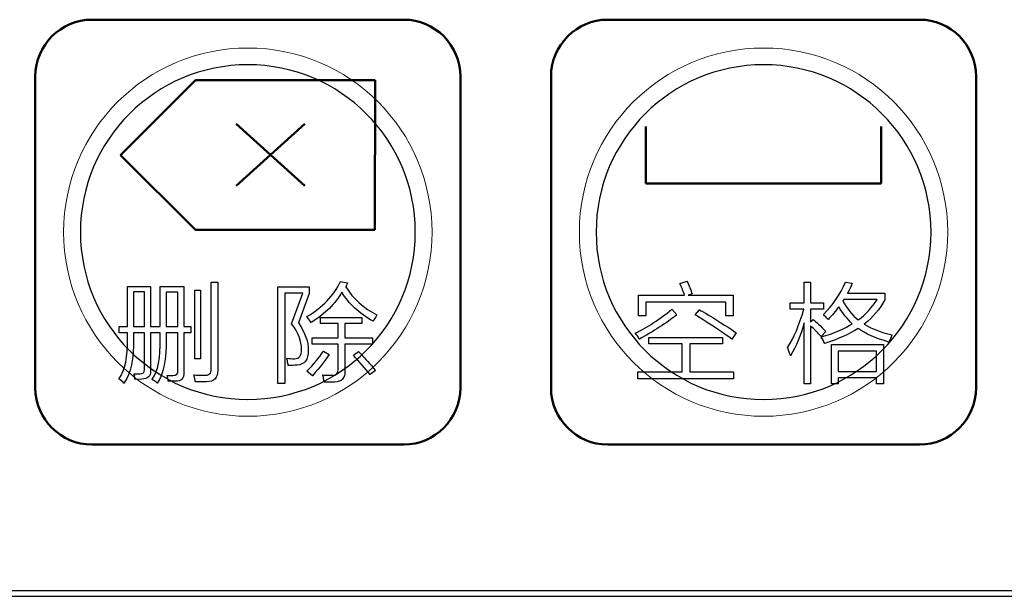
# Model space of a CAD drawing. Header units: millimetres. Extents: x 6964 to 8548, y -230 to 508.
# Tile 122 of 137: x 7366 to 7401, y 270 to 290. Entities that reach past the tile are written whole.
import ezdxf

# ---------------------------------------------------------------- set-up
doc = ezdxf.new("R2010")
doc.units = ezdxf.units.MM
doc.header["$LTSCALE"] = 3
doc.layers.add('layer 1', color=7, linetype='Continuous')

msp = doc.modelspace()

# ---------------------------------------------------------------- linework, layer by layer
at = {"linetype": 'Continuous', "lineweight": 30}
msp.add_line((7272.842, 269.594), (7420.175, 269.594), dxfattribs=at)
at = {"layer": 'layer 1', "lineweight": 50}
for points in [[(7366.308, 287.95), (7366.308, 289.05), (7367.208, 289.95), (7368.308, 289.95)], [(7368.308, 289.95), (7368.308, 289.95), (7379.308, 289.95), (7379.308, 289.95)], [(7379.308, 289.95), (7380.409, 289.95), (7381.308, 289.05), (7381.308, 287.95)], [(7384.508, 287.95), (7384.508, 289.05), (7385.408, 289.95), (7386.508, 289.95)], [(7386.508, 289.95), (7386.508, 289.95), (7397.508, 289.95), (7397.508, 289.95)], [(7397.508, 289.95), (7398.608, 289.95), (7399.508, 289.05), (7399.508, 287.95)], [(7366.308, 276.95), (7366.308, 276.95), (7366.308, 287.95), (7366.308, 287.95)], [(7371.956, 287.809), (7371.956, 287.809), (7369.316, 285.169), (7369.316, 285.169)], [(7378.301, 287.82), (7378.301, 287.82), (7371.956, 287.809), (7371.956, 287.809)], [(7378.292, 282.529), (7378.292, 282.529), (7378.301, 287.82), (7378.301, 287.82)], [(7381.308, 287.95), (7381.308, 287.95), (7381.308, 276.95), (7381.308, 276.95)], [(7384.508, 276.95), (7384.508, 276.95), (7384.508, 287.95), (7384.508, 287.95)], [(7399.508, 287.95), (7399.508, 287.95), (7399.508, 276.95), (7399.508, 276.95)], [(7373.392, 286.27), (7373.392, 286.27), (7375.825, 284.08), (7375.825, 284.08)], [(7375.825, 286.27), (7375.825, 286.27), (7373.392, 284.08), (7373.392, 284.08)], [(7387.854, 286.18), (7387.854, 286.18), (7387.854, 284.169), (7387.854, 284.169)], [(7396.163, 284.169), (7396.163, 284.169), (7396.163, 286.18), (7396.163, 286.18)], [(7369.316, 285.169), (7369.316, 285.169), (7371.956, 282.529), (7371.956, 282.529)], [(7387.854, 284.169), (7387.854, 284.169), (7396.163, 284.169), (7396.163, 284.169)], [(7371.956, 282.529), (7371.956, 282.529), (7378.292, 282.529), (7378.292, 282.529)], [(7368.308, 274.95), (7367.208, 274.95), (7366.308, 275.85), (7366.308, 276.95)], [(7381.308, 276.95), (7381.308, 275.85), (7380.409, 274.95), (7379.308, 274.95)], [(7386.508, 274.95), (7385.408, 274.95), (7384.508, 275.85), (7384.508, 276.95)], [(7399.508, 276.95), (7399.508, 275.85), (7398.608, 274.95), (7397.508, 274.95)], [(7379.308, 274.95), (7379.308, 274.95), (7368.308, 274.95), (7368.308, 274.95)], [(7397.508, 274.95), (7397.508, 274.95), (7386.508, 274.95), (7386.508, 274.95)]]:
    msp.add_open_spline(points, degree=3, dxfattribs=at)
at = {"layer": 'layer 1', "lineweight": 9}
for points, knots in [([(7380.308, 282.45), (7380.308, 286.04), (7377.398, 288.95), (7373.808, 288.95), (7373.808, 288.95), (7370.219, 288.95), (7367.308, 286.04), (7367.308, 282.45), (7367.308, 282.45), (7367.308, 278.86), (7370.219, 275.95), (7373.808, 275.95)], [0, 0, 0, 0, 0.2, 0.2, 0.2, 0.2, 0.4, 0.4, 0.4, 0.4, 0.6, 0.6, 0.6, 0.6]), ([(7398.508, 282.45), (7398.508, 286.04), (7395.598, 288.95), (7392.008, 288.95), (7392.008, 288.95), (7388.418, 288.95), (7385.508, 286.04), (7385.508, 282.45), (7385.508, 282.45), (7385.508, 278.86), (7388.418, 275.95), (7392.008, 275.95)], [0, 0, 0, 0, 0.2, 0.2, 0.2, 0.2, 0.4, 0.4, 0.4, 0.4, 0.6, 0.6, 0.6, 0.6]), ([(7375.188, 277.997), (7375.268, 277.988), (7375.358, 277.982), (7375.458, 277.982), (7375.458, 277.982), (7375.628, 277.982), (7375.709, 278.093), (7375.699, 278.313)], [0.5294118, 0.5294118, 0.5294118, 0.5294118, 0.5882353, 0.5882353, 0.5882353, 0.5882353, 0.6470588, 0.6470588, 0.6470588, 0.6470588]), ([(7370.953, 277.393), (7371.023, 277.393), (7371.093, 277.393), (7371.163, 277.393), (7371.163, 277.393), (7371.283, 277.393), (7371.343, 277.444), (7371.343, 277.544)], [0.84090909, 0.84090909, 0.84090909, 0.84090909, 0.86363636, 0.86363636, 0.86363636, 0.86363637, 0.88636364, 0.88636364, 0.88636364, 0.88636364]), ([(7371.554, 277.499), (7371.564, 277.288), (7371.463, 277.183), (7371.253, 277.183), (7371.253, 277.183), (7371.173, 277.183), (7371.088, 277.183), (7370.998, 277.183)], [0.75, 0.75, 0.75, 0.75, 0.77272727, 0.77272727, 0.77272727, 0.77272728, 0.79545455, 0.79545455, 0.79545455, 0.79545455]), ([(7372.743, 277.575), (7372.752, 277.304), (7372.622, 277.169), (7372.352, 277.169), (7372.352, 277.169), (7372.232, 277.169), (7372.096, 277.169), (7371.946, 277.169)], [0.6666667, 0.6666667, 0.6666667, 0.6666667, 0.7777778, 0.7777778, 0.7777778, 0.7777778, 1, 1, 1, 1])]:
    msp.add_open_spline(points, degree=3, knots=knots, dxfattribs=at)
at = {"layer": 'layer 1', "lineweight": 25}
for points, knots in [([(7379.718, 282.45), (7379.718, 285.713), (7377.072, 288.359), (7373.809, 288.359), (7373.809, 288.359), (7370.545, 288.359), (7367.899, 285.713), (7367.899, 282.45)], [0, 0, 0, 0, 0.2, 0.2, 0.2, 0.2, 0.4, 0.4, 0.4, 0.4]), ([(7397.918, 282.45), (7397.918, 285.713), (7395.272, 288.359), (7392.008, 288.359), (7392.008, 288.359), (7388.745, 288.359), (7386.099, 285.713), (7386.099, 282.45)], [0, 0, 0, 0, 0.2, 0.2, 0.2, 0.2, 0.4, 0.4, 0.4, 0.4]), ([(7367.899, 282.45), (7367.899, 279.186), (7370.545, 276.541), (7373.808, 276.541), (7373.808, 276.541), (7377.072, 276.541), (7379.718, 279.186), (7379.718, 282.45)], [0.4, 0.4, 0.4, 0.4, 0.6, 0.6, 0.6, 0.6, 1, 1, 1, 1]), ([(7386.099, 282.45), (7386.099, 279.186), (7388.745, 276.541), (7392.008, 276.541), (7392.008, 276.541), (7395.272, 276.541), (7397.917, 279.186), (7397.918, 282.45)], [0.4, 0.4, 0.4, 0.4, 0.6, 0.6, 0.6, 0.6, 1, 1, 1, 1])]:
    msp.add_open_spline(points, degree=3, knots=knots, dxfattribs=at)
at = {"layer": 'layer 1', "lineweight": 9}
for points in [[(7373.808, 275.95), (7377.398, 275.95), (7380.308, 278.86), (7380.308, 282.45)], [(7392.008, 275.95), (7395.598, 275.95), (7398.508, 278.86), (7398.508, 282.45)], [(7369.558, 279.122), (7369.558, 279.122), (7369.558, 280.535), (7369.558, 280.535)], [(7369.558, 280.535), (7369.558, 280.535), (7370.368, 280.535), (7370.368, 280.535)], [(7370.368, 280.535), (7370.368, 280.535), (7370.368, 279.122), (7370.368, 279.122)], [(7370.712, 279.122), (7370.712, 279.122), (7370.712, 280.535), (7370.712, 280.535)], [(7370.712, 280.535), (7370.712, 280.535), (7371.554, 280.535), (7371.554, 280.535)], [(7371.554, 280.535), (7371.554, 280.535), (7371.554, 279.122), (7371.554, 279.122)], [(7372.517, 277.62), (7372.517, 277.62), (7372.517, 280.687), (7372.517, 280.687)], [(7372.517, 280.687), (7372.517, 280.687), (7372.743, 280.687), (7372.743, 280.687)], [(7372.743, 280.687), (7372.743, 280.687), (7372.743, 277.575), (7372.743, 277.575)], [(7374.872, 277.11), (7374.872, 277.11), (7374.872, 280.523), (7374.872, 280.523)], [(7374.872, 280.523), (7374.872, 280.523), (7375.969, 280.523), (7375.969, 280.523)], [(7375.895, 279.469), (7376.436, 279.79), (7376.832, 280.201), (7377.082, 280.702)], [(7375.969, 280.523), (7375.969, 280.523), (7375.969, 280.282), (7375.969, 280.282)], [(7377.082, 280.702), (7377.082, 280.702), (7377.323, 280.657), (7377.323, 280.657)], [(7377.323, 280.657), (7377.323, 280.657), (7377.263, 280.522), (7377.263, 280.522)], [(7377.263, 280.522), (7377.533, 280.091), (7377.899, 279.76), (7378.36, 279.529)], [(7389.057, 280.642), (7389.057, 280.642), (7389.312, 280.717), (7389.312, 280.717)], [(7389.223, 280.221), (7389.173, 280.361), (7389.117, 280.501), (7389.057, 280.642)], [(7389.312, 280.717), (7389.373, 280.567), (7389.433, 280.416), (7389.493, 280.266)], [(7393.443, 279.952), (7393.443, 279.952), (7393.443, 280.688), (7393.443, 280.688)], [(7393.443, 280.688), (7393.443, 280.688), (7393.669, 280.688), (7393.669, 280.688)], [(7393.669, 280.688), (7393.669, 280.688), (7393.669, 279.952), (7393.669, 279.952)], [(7394.118, 279.546), (7394.449, 279.867), (7394.71, 280.248), (7394.9, 280.689)], [(7394.9, 280.689), (7394.9, 280.689), (7395.141, 280.644), (7395.141, 280.644)], [(7395.141, 280.644), (7395.091, 280.523), (7395.035, 280.408), (7394.975, 280.298)], [(7369.768, 280.34), (7369.768, 280.34), (7369.768, 279.122), (7369.768, 279.122)], [(7370.158, 280.34), (7370.158, 280.34), (7369.768, 280.34), (7369.768, 280.34)], [(7370.158, 279.122), (7370.158, 279.122), (7370.158, 280.34), (7370.158, 280.34)], [(7370.923, 280.328), (7370.923, 280.328), (7370.923, 279.122), (7370.923, 279.122)], [(7371.343, 280.328), (7371.343, 280.328), (7370.923, 280.328), (7370.923, 280.328)], [(7371.343, 279.122), (7371.343, 279.122), (7371.343, 280.328), (7371.343, 280.328)], [(7371.932, 277.981), (7371.932, 277.981), (7371.932, 280.401), (7371.932, 280.401)], [(7371.932, 280.401), (7371.932, 280.401), (7372.142, 280.401), (7372.142, 280.401)], [(7372.142, 280.401), (7372.142, 280.401), (7372.142, 277.981), (7372.142, 277.981)], [(7375.744, 280.297), (7375.744, 280.297), (7375.113, 280.297), (7375.113, 280.297)], [(7375.113, 280.297), (7375.113, 280.297), (7375.113, 277.11), (7375.113, 277.11)], [(7375.353, 279.215), (7375.353, 279.215), (7375.744, 280.297), (7375.744, 280.297)], [(7375.969, 280.282), (7375.969, 280.282), (7375.594, 279.245), (7375.594, 279.245)], [(7377.127, 280.326), (7376.897, 279.925), (7376.536, 279.569), (7376.045, 279.259)], [(7378.225, 279.304), (7377.733, 279.585), (7377.368, 279.925), (7377.127, 280.326)], [(7387.6, 279.499), (7387.6, 279.499), (7387.6, 280.221), (7387.6, 280.221)], [(7387.6, 280.221), (7387.6, 280.221), (7389.223, 280.221), (7389.223, 280.221)], [(7389.493, 280.266), (7389.493, 280.266), (7389.342, 280.221), (7389.342, 280.221)], [(7389.342, 280.221), (7389.342, 280.221), (7390.934, 280.221), (7390.934, 280.221)], [(7390.934, 280.221), (7390.934, 280.221), (7390.934, 279.499), (7390.934, 279.499)], [(7394.975, 280.298), (7394.975, 280.298), (7396.283, 280.298), (7396.283, 280.298)], [(7396.283, 280.298), (7396.283, 280.298), (7396.283, 280.057), (7396.283, 280.057)], [(7387.479, 278.884), (7387.899, 279.085), (7388.33, 279.365), (7388.772, 279.726)], [(7390.679, 279.98), (7390.679, 279.98), (7387.856, 279.98), (7387.856, 279.98)], [(7387.856, 279.98), (7387.856, 279.98), (7387.856, 279.499), (7387.856, 279.499)], [(7388.772, 279.726), (7388.772, 279.726), (7388.952, 279.531), (7388.952, 279.531)], [(7390.679, 279.499), (7390.679, 279.499), (7390.679, 279.98), (7390.679, 279.98)], [(7392.857, 278.373), (7393.077, 278.714), (7393.268, 279.165), (7393.428, 279.726)], [(7392.947, 279.726), (7392.947, 279.726), (7392.947, 279.952), (7392.947, 279.952)], [(7392.947, 279.952), (7392.947, 279.952), (7393.443, 279.952), (7393.443, 279.952)], [(7393.428, 279.726), (7393.428, 279.726), (7392.947, 279.726), (7392.947, 279.726)], [(7393.669, 279.952), (7393.669, 279.952), (7394.119, 279.952), (7394.119, 279.952)], [(7394.119, 279.726), (7394.119, 279.726), (7393.669, 279.726), (7393.669, 279.726)], [(7393.669, 279.726), (7393.669, 279.726), (7393.669, 279.275), (7393.669, 279.275)], [(7394.119, 279.952), (7394.119, 279.952), (7394.119, 279.726), (7394.119, 279.726)], [(7394.66, 279.817), (7394.559, 279.666), (7394.434, 279.516), (7394.284, 279.366)], [(7395.141, 279.215), (7394.97, 279.376), (7394.81, 279.576), (7394.66, 279.817)], [(7394.84, 280.072), (7394.84, 280.072), (7394.81, 280.027), (7394.81, 280.027)], [(7394.81, 280.027), (7394.96, 279.746), (7395.141, 279.521), (7395.351, 279.351)], [(7396.012, 280.072), (7396.012, 280.072), (7394.84, 280.072), (7394.84, 280.072)], [(7395.351, 279.351), (7395.622, 279.551), (7395.842, 279.792), (7396.012, 280.072)], [(7396.283, 280.057), (7396.112, 279.737), (7395.872, 279.451), (7395.561, 279.2)], [(7376.045, 279.259), (7376.045, 279.259), (7375.895, 279.469), (7375.895, 279.469)], [(7376.376, 279.227), (7376.376, 279.227), (7376.376, 279.438), (7376.376, 279.438)], [(7376.376, 279.438), (7376.376, 279.438), (7377.834, 279.438), (7377.834, 279.438)], [(7377.834, 279.438), (7377.834, 279.438), (7377.834, 279.227), (7377.834, 279.227)], [(7378.3, 279.424), (7378.27, 279.374), (7378.245, 279.334), (7378.225, 279.304)], [(7378.36, 279.529), (7378.35, 279.499), (7378.33, 279.464), (7378.3, 279.424)], [(7387.856, 279.499), (7387.856, 279.499), (7387.6, 279.499), (7387.6, 279.499)], [(7388.952, 279.531), (7388.561, 279.23), (7388.12, 278.945), (7387.629, 278.674)], [(7389.598, 279.531), (7389.598, 279.531), (7389.749, 279.711), (7389.749, 279.711)], [(7389.688, 279.471), (7389.648, 279.501), (7389.618, 279.521), (7389.598, 279.531)], [(7390.891, 278.674), (7390.611, 278.875), (7390.21, 279.14), (7389.688, 279.471)], [(7389.749, 279.711), (7389.818, 279.671), (7389.919, 279.611), (7390.049, 279.531)], [(7390.049, 279.531), (7390.5, 279.26), (7390.831, 279.05), (7391.042, 278.9)], [(7390.934, 279.499), (7390.934, 279.499), (7390.679, 279.499), (7390.679, 279.499)], [(7394.284, 279.366), (7394.234, 279.426), (7394.179, 279.486), (7394.118, 279.546)], [(7369.272, 278.896), (7369.272, 278.896), (7369.272, 279.122), (7369.272, 279.122)], [(7369.272, 279.122), (7369.272, 279.122), (7369.558, 279.122), (7369.558, 279.122)], [(7369.768, 279.122), (7369.768, 279.122), (7370.158, 279.122), (7370.158, 279.122)], [(7370.368, 279.122), (7370.368, 279.122), (7370.712, 279.122), (7370.712, 279.122)], [(7370.923, 279.122), (7370.923, 279.122), (7371.343, 279.122), (7371.343, 279.122)], [(7371.554, 279.122), (7371.554, 279.122), (7371.794, 279.122), (7371.794, 279.122)], [(7371.794, 279.122), (7371.794, 279.122), (7371.794, 278.896), (7371.794, 278.896)], [(7375.699, 278.313), (7375.709, 278.594), (7375.594, 278.894), (7375.353, 279.215)], [(7375.594, 279.245), (7375.834, 278.894), (7375.949, 278.574), (7375.939, 278.283)], [(7376.993, 279.227), (7376.993, 279.227), (7376.376, 279.227), (7376.376, 279.227)], [(7376.993, 278.718), (7376.993, 278.718), (7376.993, 279.227), (7376.993, 279.227)], [(7377.834, 279.227), (7377.834, 279.227), (7377.233, 279.227), (7377.233, 279.227)], [(7377.233, 279.227), (7377.233, 279.227), (7377.233, 278.718), (7377.233, 278.718)], [(7393.443, 279.245), (7393.323, 278.804), (7393.163, 278.418), (7392.962, 278.088)], [(7393.443, 277.095), (7393.443, 277.095), (7393.443, 279.245), (7393.443, 279.245)], [(7393.669, 279.275), (7393.669, 279.275), (7393.758, 279.365), (7393.758, 279.365)], [(7394.044, 278.764), (7393.924, 278.894), (7393.799, 279.02), (7393.669, 279.14)], [(7393.669, 279.14), (7393.669, 279.14), (7393.669, 277.095), (7393.669, 277.095)], [(7393.758, 279.365), (7393.869, 279.275), (7394.019, 279.134), (7394.21, 278.944)], [(7394.043, 278.75), (7394.494, 278.88), (7394.86, 279.035), (7395.141, 279.215)], [(7395.351, 279.05), (7395.04, 278.85), (7394.644, 278.675), (7394.163, 278.524)], [(7396.433, 278.569), (7395.962, 278.7), (7395.601, 278.86), (7395.351, 279.05)], [(7395.561, 279.2), (7395.822, 279.04), (7396.148, 278.915), (7396.538, 278.825)], [(7369.257, 277.273), (7369.477, 277.574), (7369.578, 278.05), (7369.558, 278.701)], [(7369.558, 278.896), (7369.558, 278.896), (7369.272, 278.896), (7369.272, 278.896)], [(7369.768, 278.716), (7369.788, 277.984), (7369.678, 277.453), (7369.437, 277.123)], [(7369.558, 278.701), (7369.558, 278.701), (7369.558, 278.896), (7369.558, 278.896)], [(7370.158, 278.896), (7370.158, 278.896), (7369.768, 278.896), (7369.768, 278.896)], [(7369.768, 278.896), (7369.768, 278.896), (7369.768, 278.716), (7369.768, 278.716)], [(7370.158, 277.604), (7370.158, 277.604), (7370.158, 278.896), (7370.158, 278.896)], [(7370.712, 278.896), (7370.712, 278.896), (7370.368, 278.896), (7370.368, 278.896)], [(7370.368, 278.896), (7370.368, 278.896), (7370.368, 277.544), (7370.368, 277.544)], [(7370.427, 277.258), (7370.637, 277.528), (7370.732, 278.009), (7370.712, 278.701)], [(7370.923, 278.701), (7370.942, 277.97), (7370.837, 277.444), (7370.607, 277.123)], [(7370.712, 278.701), (7370.712, 278.701), (7370.712, 278.896), (7370.712, 278.896)], [(7371.343, 278.896), (7371.343, 278.896), (7370.923, 278.896), (7370.923, 278.896)], [(7370.923, 278.896), (7370.923, 278.896), (7370.923, 278.701), (7370.923, 278.701)], [(7371.343, 277.544), (7371.343, 277.544), (7371.343, 278.896), (7371.343, 278.896)], [(7371.794, 278.896), (7371.794, 278.896), (7371.554, 278.896), (7371.554, 278.896)], [(7371.554, 278.896), (7371.554, 278.896), (7371.554, 277.499), (7371.554, 277.499)], [(7376.075, 278.492), (7376.075, 278.492), (7376.075, 278.718), (7376.075, 278.718)], [(7376.075, 278.718), (7376.075, 278.718), (7376.993, 278.718), (7376.993, 278.718)], [(7377.233, 278.718), (7377.233, 278.718), (7378.21, 278.718), (7378.21, 278.718)], [(7378.21, 278.718), (7378.21, 278.718), (7378.21, 278.492), (7378.21, 278.492)], [(7387.584, 278.749), (7387.544, 278.809), (7387.509, 278.855), (7387.479, 278.884)], [(7387.629, 278.674), (7387.619, 278.684), (7387.604, 278.709), (7387.584, 278.749)], [(7387.96, 278.51), (7387.96, 278.51), (7387.96, 278.735), (7387.96, 278.735)], [(7387.96, 278.735), (7387.96, 278.735), (7390.561, 278.735), (7390.561, 278.735)], [(7390.561, 278.735), (7390.561, 278.735), (7390.561, 278.51), (7390.561, 278.51)], [(7391.042, 278.9), (7391.042, 278.9), (7390.891, 278.674), (7390.891, 278.674)], [(7394.163, 278.524), (7394.133, 278.604), (7394.093, 278.679), (7394.043, 278.75)], [(7394.21, 278.944), (7394.21, 278.944), (7394.044, 278.764), (7394.044, 278.764)], [(7396.493, 278.704), (7396.463, 278.644), (7396.443, 278.599), (7396.433, 278.569)], [(7396.538, 278.825), (7396.529, 278.805), (7396.513, 278.764), (7396.493, 278.704)], [(7376.993, 278.492), (7376.993, 278.492), (7376.075, 278.492), (7376.075, 278.492)], [(7376.993, 277.605), (7376.993, 277.605), (7376.993, 278.492), (7376.993, 278.492)], [(7378.21, 278.492), (7378.21, 278.492), (7377.233, 278.492), (7377.233, 278.492)], [(7377.233, 278.492), (7377.233, 278.492), (7377.233, 277.546), (7377.233, 277.546)], [(7389.132, 278.51), (7389.132, 278.51), (7387.96, 278.51), (7387.96, 278.51)], [(7389.132, 277.515), (7389.132, 277.515), (7389.132, 278.51), (7389.132, 278.51)], [(7390.561, 278.51), (7390.561, 278.51), (7389.403, 278.51), (7389.403, 278.51)], [(7389.403, 278.51), (7389.403, 278.51), (7389.403, 277.515), (7389.403, 277.515)], [(7392.872, 278.313), (7392.862, 278.343), (7392.857, 278.363), (7392.857, 278.373)], [(7394.406, 277.096), (7394.406, 277.096), (7394.406, 278.478), (7394.406, 278.478)], [(7394.406, 278.478), (7394.406, 278.478), (7396.239, 278.478), (7396.239, 278.478)], [(7396.239, 278.478), (7396.239, 278.478), (7396.239, 277.096), (7396.239, 277.096)], [(7375.218, 277.817), (7375.208, 277.887), (7375.197, 277.947), (7375.188, 277.997)], [(7375.939, 278.283), (7375.939, 277.942), (7375.809, 277.767), (7375.548, 277.757)], [(7375.895, 277.545), (7376.105, 277.746), (7376.301, 277.981), (7376.481, 278.252)], [(7376.676, 278.131), (7376.546, 277.931), (7376.351, 277.68), (7376.09, 277.379)], [(7376.481, 278.252), (7376.481, 278.252), (7376.676, 278.131), (7376.676, 278.131)], [(7377.533, 278.101), (7377.533, 278.101), (7377.714, 278.236), (7377.714, 278.236)], [(7378.12, 277.424), (7377.939, 277.645), (7377.744, 277.871), (7377.533, 278.101)], [(7377.714, 278.236), (7377.824, 278.126), (7377.979, 277.956), (7378.18, 277.725)], [(7392.962, 278.088), (7392.942, 278.138), (7392.912, 278.213), (7392.872, 278.313)], [(7394.646, 278.252), (7394.646, 278.252), (7394.646, 277.532), (7394.646, 277.532)], [(7395.999, 278.252), (7395.999, 278.252), (7394.646, 278.252), (7394.646, 278.252)], [(7395.999, 277.532), (7395.999, 277.532), (7395.999, 278.252), (7395.999, 278.252)], [(7372.142, 277.981), (7372.142, 277.981), (7371.932, 277.981), (7371.932, 277.981)], [(7375.233, 277.742), (7375.233, 277.762), (7375.227, 277.787), (7375.218, 277.817)], [(7375.548, 277.757), (7375.468, 277.747), (7375.363, 277.742), (7375.233, 277.742)], [(7378.18, 277.725), (7378.239, 277.655), (7378.285, 277.6), (7378.315, 277.56)], [(7369.797, 277.423), (7369.817, 277.373), (7369.817, 277.383), (7369.797, 277.453)], [(7369.797, 277.453), (7369.857, 277.453), (7369.923, 277.453), (7369.993, 277.453)], [(7369.827, 277.243), (7369.827, 277.283), (7369.817, 277.343), (7369.797, 277.423)], [(7369.993, 277.453), (7370.113, 277.444), (7370.168, 277.494), (7370.158, 277.604)], [(7370.368, 277.544), (7370.379, 277.363), (7370.278, 277.268), (7370.068, 277.258)], [(7370.982, 277.288), (7370.973, 277.338), (7370.962, 277.373), (7370.953, 277.393)], [(7371.946, 277.169), (7371.946, 277.219), (7371.931, 277.299), (7371.901, 277.41)], [(7371.901, 277.41), (7372.021, 277.399), (7372.136, 277.395), (7372.246, 277.395)], [(7372.246, 277.395), (7372.437, 277.385), (7372.527, 277.46), (7372.517, 277.62)], [(7376.09, 277.379), (7376.09, 277.379), (7375.895, 277.545), (7375.895, 277.545)], [(7376.481, 277.275), (7376.471, 277.335), (7376.461, 277.38), (7376.451, 277.41)], [(7376.451, 277.41), (7376.531, 277.4), (7376.631, 277.395), (7376.752, 277.395)], [(7376.752, 277.395), (7376.922, 277.385), (7377.002, 277.455), (7376.993, 277.605)], [(7377.233, 277.546), (7377.243, 277.295), (7377.123, 277.165), (7376.872, 277.154)], [(7378.315, 277.56), (7378.315, 277.56), (7378.12, 277.424), (7378.12, 277.424)], [(7387.569, 277.274), (7387.569, 277.274), (7387.569, 277.515), (7387.569, 277.515)], [(7387.569, 277.515), (7387.569, 277.515), (7389.132, 277.515), (7389.132, 277.515)], [(7389.403, 277.515), (7389.403, 277.515), (7390.951, 277.515), (7390.951, 277.515)], [(7390.951, 277.515), (7390.951, 277.515), (7390.951, 277.274), (7390.951, 277.274)], [(7394.646, 277.532), (7394.646, 277.532), (7395.999, 277.532), (7395.999, 277.532)], [(7395.999, 277.305), (7395.999, 277.305), (7394.646, 277.305), (7394.646, 277.305)], [(7394.646, 277.305), (7394.646, 277.305), (7394.646, 277.096), (7394.646, 277.096)], [(7395.999, 277.096), (7395.999, 277.096), (7395.999, 277.305), (7395.999, 277.305)], [(7369.437, 277.123), (7369.377, 277.183), (7369.317, 277.233), (7369.257, 277.273)], [(7370.068, 277.258), (7370.068, 277.258), (7369.827, 277.243), (7369.827, 277.243)], [(7370.486, 277.213), (7370.457, 277.233), (7370.436, 277.248), (7370.427, 277.258)], [(7370.607, 277.123), (7370.587, 277.143), (7370.547, 277.173), (7370.486, 277.213)], [(7370.998, 277.183), (7370.998, 277.203), (7370.992, 277.238), (7370.982, 277.288)], [(7375.113, 277.11), (7375.113, 277.11), (7374.872, 277.11), (7374.872, 277.11)], [(7376.496, 277.154), (7376.496, 277.184), (7376.491, 277.225), (7376.481, 277.275)], [(7376.872, 277.154), (7376.752, 277.154), (7376.626, 277.154), (7376.496, 277.154)], [(7390.951, 277.274), (7390.951, 277.274), (7387.569, 277.274), (7387.569, 277.274)], [(7393.669, 277.095), (7393.669, 277.095), (7393.443, 277.095), (7393.443, 277.095)], [(7394.646, 277.096), (7394.646, 277.096), (7394.406, 277.096), (7394.406, 277.096)], [(7396.239, 277.096), (7396.239, 277.096), (7395.999, 277.096), (7395.999, 277.096)]]:
    msp.add_open_spline(points, degree=3, dxfattribs=at)
at = {"layer": 'layer 1'}
for points in [[(7369.558, 279.122), (7369.558, 279.122), (7369.558, 280.535), (7369.558, 280.535)], [(7369.558, 280.535), (7369.558, 280.535), (7370.368, 280.535), (7370.368, 280.535)], [(7370.368, 280.535), (7370.368, 280.535), (7370.368, 279.122), (7370.368, 279.122)], [(7370.712, 279.122), (7370.712, 279.122), (7370.712, 280.535), (7370.712, 280.535)], [(7370.712, 280.535), (7370.712, 280.535), (7371.554, 280.535), (7371.554, 280.535)], [(7371.554, 280.535), (7371.554, 280.535), (7371.554, 279.122), (7371.554, 279.122)], [(7372.517, 277.62), (7372.517, 277.62), (7372.517, 280.687), (7372.517, 280.687)], [(7372.517, 280.687), (7372.517, 280.687), (7372.743, 280.687), (7372.743, 280.687)], [(7372.743, 280.687), (7372.743, 280.687), (7372.743, 277.575), (7372.743, 277.575)], [(7374.872, 277.11), (7374.872, 277.11), (7374.872, 280.523), (7374.872, 280.523)], [(7374.872, 280.523), (7374.872, 280.523), (7375.969, 280.523), (7375.969, 280.523)], [(7375.895, 279.469), (7376.436, 279.79), (7376.832, 280.201), (7377.082, 280.702)], [(7375.969, 280.523), (7375.969, 280.523), (7375.969, 280.282), (7375.969, 280.282)], [(7377.082, 280.702), (7377.082, 280.702), (7377.323, 280.657), (7377.323, 280.657)], [(7377.323, 280.657), (7377.323, 280.657), (7377.263, 280.522), (7377.263, 280.522)], [(7377.263, 280.522), (7377.533, 280.091), (7377.899, 279.76), (7378.36, 279.529)], [(7389.057, 280.642), (7389.057, 280.642), (7389.312, 280.717), (7389.312, 280.717)], [(7389.223, 280.221), (7389.173, 280.361), (7389.117, 280.501), (7389.057, 280.642)], [(7389.312, 280.717), (7389.373, 280.567), (7389.433, 280.416), (7389.493, 280.266)], [(7393.443, 279.952), (7393.443, 279.952), (7393.443, 280.688), (7393.443, 280.688)], [(7393.443, 280.688), (7393.443, 280.688), (7393.669, 280.688), (7393.669, 280.688)], [(7393.669, 280.688), (7393.669, 280.688), (7393.669, 279.952), (7393.669, 279.952)], [(7394.118, 279.546), (7394.449, 279.867), (7394.71, 280.248), (7394.9, 280.689)], [(7394.9, 280.689), (7394.9, 280.689), (7395.141, 280.644), (7395.141, 280.644)], [(7395.141, 280.644), (7395.091, 280.523), (7395.035, 280.408), (7394.975, 280.298)], [(7369.768, 280.34), (7369.768, 280.34), (7369.768, 279.122), (7369.768, 279.122)], [(7370.158, 280.34), (7370.158, 280.34), (7369.768, 280.34), (7369.768, 280.34)], [(7370.158, 279.122), (7370.158, 279.122), (7370.158, 280.34), (7370.158, 280.34)], [(7370.923, 280.328), (7370.923, 280.328), (7370.923, 279.122), (7370.923, 279.122)], [(7371.343, 280.328), (7371.343, 280.328), (7370.923, 280.328), (7370.923, 280.328)], [(7371.343, 279.122), (7371.343, 279.122), (7371.343, 280.328), (7371.343, 280.328)], [(7371.932, 277.981), (7371.932, 277.981), (7371.932, 280.401), (7371.932, 280.401)], [(7371.932, 280.401), (7371.932, 280.401), (7372.142, 280.401), (7372.142, 280.401)], [(7372.142, 280.401), (7372.142, 280.401), (7372.142, 277.981), (7372.142, 277.981)], [(7375.744, 280.297), (7375.744, 280.297), (7375.113, 280.297), (7375.113, 280.297)], [(7375.113, 280.297), (7375.113, 280.297), (7375.113, 277.11), (7375.113, 277.11)], [(7375.353, 279.215), (7375.353, 279.215), (7375.744, 280.297), (7375.744, 280.297)], [(7375.969, 280.282), (7375.969, 280.282), (7375.594, 279.245), (7375.594, 279.245)], [(7377.127, 280.326), (7376.897, 279.925), (7376.536, 279.569), (7376.045, 279.259)], [(7378.225, 279.304), (7377.733, 279.585), (7377.368, 279.925), (7377.127, 280.326)], [(7387.6, 279.499), (7387.6, 279.499), (7387.6, 280.221), (7387.6, 280.221)], [(7387.6, 280.221), (7387.6, 280.221), (7389.223, 280.221), (7389.223, 280.221)], [(7389.493, 280.266), (7389.493, 280.266), (7389.342, 280.221), (7389.342, 280.221)], [(7389.342, 280.221), (7389.342, 280.221), (7390.934, 280.221), (7390.934, 280.221)], [(7390.934, 280.221), (7390.934, 280.221), (7390.934, 279.499), (7390.934, 279.499)], [(7394.975, 280.298), (7394.975, 280.298), (7396.283, 280.298), (7396.283, 280.298)], [(7396.283, 280.298), (7396.283, 280.298), (7396.283, 280.057), (7396.283, 280.057)], [(7387.479, 278.884), (7387.899, 279.085), (7388.33, 279.365), (7388.772, 279.726)], [(7390.679, 279.98), (7390.679, 279.98), (7387.856, 279.98), (7387.856, 279.98)], [(7387.856, 279.98), (7387.856, 279.98), (7387.856, 279.499), (7387.856, 279.499)], [(7388.772, 279.726), (7388.772, 279.726), (7388.952, 279.531), (7388.952, 279.531)], [(7390.679, 279.499), (7390.679, 279.499), (7390.679, 279.98), (7390.679, 279.98)], [(7392.857, 278.373), (7393.077, 278.714), (7393.268, 279.165), (7393.428, 279.726)], [(7392.947, 279.726), (7392.947, 279.726), (7392.947, 279.952), (7392.947, 279.952)], [(7392.947, 279.952), (7392.947, 279.952), (7393.443, 279.952), (7393.443, 279.952)], [(7393.428, 279.726), (7393.428, 279.726), (7392.947, 279.726), (7392.947, 279.726)], [(7393.669, 279.952), (7393.669, 279.952), (7394.119, 279.952), (7394.119, 279.952)], [(7394.119, 279.726), (7394.119, 279.726), (7393.669, 279.726), (7393.669, 279.726)], [(7393.669, 279.726), (7393.669, 279.726), (7393.669, 279.275), (7393.669, 279.275)], [(7394.119, 279.952), (7394.119, 279.952), (7394.119, 279.726), (7394.119, 279.726)], [(7394.66, 279.817), (7394.559, 279.666), (7394.434, 279.516), (7394.284, 279.366)], [(7395.141, 279.215), (7394.97, 279.376), (7394.81, 279.576), (7394.66, 279.817)], [(7394.84, 280.072), (7394.84, 280.072), (7394.81, 280.027), (7394.81, 280.027)], [(7394.81, 280.027), (7394.96, 279.746), (7395.141, 279.521), (7395.351, 279.351)], [(7396.012, 280.072), (7396.012, 280.072), (7394.84, 280.072), (7394.84, 280.072)], [(7395.351, 279.351), (7395.622, 279.551), (7395.842, 279.792), (7396.012, 280.072)], [(7396.283, 280.057), (7396.112, 279.737), (7395.872, 279.451), (7395.561, 279.2)], [(7376.045, 279.259), (7376.045, 279.259), (7375.895, 279.469), (7375.895, 279.469)], [(7376.376, 279.227), (7376.376, 279.227), (7376.376, 279.438), (7376.376, 279.438)], [(7376.376, 279.438), (7376.376, 279.438), (7377.834, 279.438), (7377.834, 279.438)], [(7377.834, 279.438), (7377.834, 279.438), (7377.834, 279.227), (7377.834, 279.227)], [(7378.3, 279.424), (7378.27, 279.374), (7378.245, 279.334), (7378.225, 279.304)], [(7378.36, 279.529), (7378.35, 279.499), (7378.33, 279.464), (7378.3, 279.424)], [(7387.856, 279.499), (7387.856, 279.499), (7387.6, 279.499), (7387.6, 279.499)], [(7388.952, 279.531), (7388.561, 279.23), (7388.12, 278.945), (7387.629, 278.674)], [(7389.598, 279.531), (7389.598, 279.531), (7389.749, 279.711), (7389.749, 279.711)], [(7389.688, 279.471), (7389.648, 279.501), (7389.618, 279.521), (7389.598, 279.531)], [(7390.891, 278.674), (7390.611, 278.875), (7390.21, 279.14), (7389.688, 279.471)], [(7389.749, 279.711), (7389.818, 279.671), (7389.919, 279.611), (7390.049, 279.531)], [(7390.049, 279.531), (7390.5, 279.26), (7390.831, 279.05), (7391.042, 278.9)], [(7390.934, 279.499), (7390.934, 279.499), (7390.679, 279.499), (7390.679, 279.499)], [(7394.284, 279.366), (7394.234, 279.426), (7394.179, 279.486), (7394.118, 279.546)], [(7369.272, 278.896), (7369.272, 278.896), (7369.272, 279.122), (7369.272, 279.122)], [(7369.272, 279.122), (7369.272, 279.122), (7369.558, 279.122), (7369.558, 279.122)], [(7369.768, 279.122), (7369.768, 279.122), (7370.158, 279.122), (7370.158, 279.122)], [(7370.368, 279.122), (7370.368, 279.122), (7370.712, 279.122), (7370.712, 279.122)], [(7370.923, 279.122), (7370.923, 279.122), (7371.343, 279.122), (7371.343, 279.122)], [(7371.554, 279.122), (7371.554, 279.122), (7371.794, 279.122), (7371.794, 279.122)], [(7371.794, 279.122), (7371.794, 279.122), (7371.794, 278.896), (7371.794, 278.896)], [(7375.699, 278.313), (7375.709, 278.594), (7375.594, 278.894), (7375.353, 279.215)], [(7375.594, 279.245), (7375.834, 278.894), (7375.949, 278.574), (7375.939, 278.283)], [(7376.993, 279.227), (7376.993, 279.227), (7376.376, 279.227), (7376.376, 279.227)], [(7376.993, 278.718), (7376.993, 278.718), (7376.993, 279.227), (7376.993, 279.227)], [(7377.834, 279.227), (7377.834, 279.227), (7377.233, 279.227), (7377.233, 279.227)], [(7377.233, 279.227), (7377.233, 279.227), (7377.233, 278.718), (7377.233, 278.718)], [(7393.443, 279.245), (7393.323, 278.804), (7393.163, 278.418), (7392.962, 278.088)], [(7393.443, 277.095), (7393.443, 277.095), (7393.443, 279.245), (7393.443, 279.245)], [(7393.669, 279.275), (7393.669, 279.275), (7393.758, 279.365), (7393.758, 279.365)], [(7394.044, 278.764), (7393.924, 278.894), (7393.799, 279.02), (7393.669, 279.14)], [(7393.669, 279.14), (7393.669, 279.14), (7393.669, 277.095), (7393.669, 277.095)], [(7393.758, 279.365), (7393.869, 279.275), (7394.019, 279.134), (7394.21, 278.944)], [(7394.043, 278.75), (7394.494, 278.88), (7394.86, 279.035), (7395.141, 279.215)], [(7395.351, 279.05), (7395.04, 278.85), (7394.644, 278.675), (7394.163, 278.524)], [(7396.433, 278.569), (7395.962, 278.7), (7395.601, 278.86), (7395.351, 279.05)], [(7395.561, 279.2), (7395.822, 279.04), (7396.148, 278.915), (7396.538, 278.825)], [(7369.257, 277.273), (7369.477, 277.574), (7369.578, 278.05), (7369.558, 278.701)], [(7369.558, 278.896), (7369.558, 278.896), (7369.272, 278.896), (7369.272, 278.896)], [(7369.768, 278.716), (7369.788, 277.984), (7369.678, 277.453), (7369.437, 277.123)], [(7369.558, 278.701), (7369.558, 278.701), (7369.558, 278.896), (7369.558, 278.896)], [(7370.158, 278.896), (7370.158, 278.896), (7369.768, 278.896), (7369.768, 278.896)], [(7369.768, 278.896), (7369.768, 278.896), (7369.768, 278.716), (7369.768, 278.716)], [(7370.158, 277.604), (7370.158, 277.604), (7370.158, 278.896), (7370.158, 278.896)], [(7370.712, 278.896), (7370.712, 278.896), (7370.368, 278.896), (7370.368, 278.896)], [(7370.368, 278.896), (7370.368, 278.896), (7370.368, 277.544), (7370.368, 277.544)], [(7370.427, 277.258), (7370.637, 277.528), (7370.732, 278.009), (7370.712, 278.701)], [(7370.923, 278.701), (7370.942, 277.97), (7370.837, 277.444), (7370.607, 277.123)], [(7370.712, 278.701), (7370.712, 278.701), (7370.712, 278.896), (7370.712, 278.896)], [(7371.343, 278.896), (7371.343, 278.896), (7370.923, 278.896), (7370.923, 278.896)], [(7370.923, 278.896), (7370.923, 278.896), (7370.923, 278.701), (7370.923, 278.701)], [(7371.343, 277.544), (7371.343, 277.544), (7371.343, 278.896), (7371.343, 278.896)], [(7371.794, 278.896), (7371.794, 278.896), (7371.554, 278.896), (7371.554, 278.896)], [(7371.554, 278.896), (7371.554, 278.896), (7371.554, 277.499), (7371.554, 277.499)], [(7376.075, 278.492), (7376.075, 278.492), (7376.075, 278.718), (7376.075, 278.718)], [(7376.075, 278.718), (7376.075, 278.718), (7376.993, 278.718), (7376.993, 278.718)], [(7377.233, 278.718), (7377.233, 278.718), (7378.21, 278.718), (7378.21, 278.718)], [(7378.21, 278.718), (7378.21, 278.718), (7378.21, 278.492), (7378.21, 278.492)], [(7387.584, 278.749), (7387.544, 278.809), (7387.509, 278.855), (7387.479, 278.884)], [(7387.629, 278.674), (7387.619, 278.684), (7387.604, 278.709), (7387.584, 278.749)], [(7387.96, 278.51), (7387.96, 278.51), (7387.96, 278.735), (7387.96, 278.735)], [(7387.96, 278.735), (7387.96, 278.735), (7390.561, 278.735), (7390.561, 278.735)], [(7390.561, 278.735), (7390.561, 278.735), (7390.561, 278.51), (7390.561, 278.51)], [(7391.042, 278.9), (7391.042, 278.9), (7390.891, 278.674), (7390.891, 278.674)], [(7394.163, 278.524), (7394.133, 278.604), (7394.093, 278.679), (7394.043, 278.75)], [(7394.21, 278.944), (7394.21, 278.944), (7394.044, 278.764), (7394.044, 278.764)], [(7396.493, 278.704), (7396.463, 278.644), (7396.443, 278.599), (7396.433, 278.569)], [(7396.538, 278.825), (7396.529, 278.805), (7396.513, 278.764), (7396.493, 278.704)], [(7376.993, 278.492), (7376.993, 278.492), (7376.075, 278.492), (7376.075, 278.492)], [(7376.993, 277.605), (7376.993, 277.605), (7376.993, 278.492), (7376.993, 278.492)], [(7378.21, 278.492), (7378.21, 278.492), (7377.233, 278.492), (7377.233, 278.492)], [(7377.233, 278.492), (7377.233, 278.492), (7377.233, 277.546), (7377.233, 277.546)], [(7389.132, 278.51), (7389.132, 278.51), (7387.96, 278.51), (7387.96, 278.51)], [(7389.132, 277.515), (7389.132, 277.515), (7389.132, 278.51), (7389.132, 278.51)], [(7390.561, 278.51), (7390.561, 278.51), (7389.403, 278.51), (7389.403, 278.51)], [(7389.403, 278.51), (7389.403, 278.51), (7389.403, 277.515), (7389.403, 277.515)], [(7392.872, 278.313), (7392.862, 278.343), (7392.857, 278.363), (7392.857, 278.373)], [(7394.406, 277.096), (7394.406, 277.096), (7394.406, 278.478), (7394.406, 278.478)], [(7394.406, 278.478), (7394.406, 278.478), (7396.239, 278.478), (7396.239, 278.478)], [(7396.239, 278.478), (7396.239, 278.478), (7396.239, 277.096), (7396.239, 277.096)], [(7375.218, 277.817), (7375.208, 277.887), (7375.197, 277.947), (7375.188, 277.997)], [(7375.939, 278.283), (7375.939, 277.942), (7375.809, 277.767), (7375.548, 277.757)], [(7375.895, 277.545), (7376.105, 277.746), (7376.301, 277.981), (7376.481, 278.252)], [(7376.676, 278.131), (7376.546, 277.931), (7376.351, 277.68), (7376.09, 277.379)], [(7376.481, 278.252), (7376.481, 278.252), (7376.676, 278.131), (7376.676, 278.131)], [(7377.533, 278.101), (7377.533, 278.101), (7377.714, 278.236), (7377.714, 278.236)], [(7378.12, 277.424), (7377.939, 277.645), (7377.744, 277.871), (7377.533, 278.101)], [(7377.714, 278.236), (7377.824, 278.126), (7377.979, 277.956), (7378.18, 277.725)], [(7392.962, 278.088), (7392.942, 278.138), (7392.912, 278.213), (7392.872, 278.313)], [(7394.646, 278.252), (7394.646, 278.252), (7394.646, 277.532), (7394.646, 277.532)], [(7395.999, 278.252), (7395.999, 278.252), (7394.646, 278.252), (7394.646, 278.252)], [(7395.999, 277.532), (7395.999, 277.532), (7395.999, 278.252), (7395.999, 278.252)], [(7372.142, 277.981), (7372.142, 277.981), (7371.932, 277.981), (7371.932, 277.981)], [(7375.233, 277.742), (7375.233, 277.762), (7375.227, 277.787), (7375.218, 277.817)], [(7375.548, 277.757), (7375.468, 277.747), (7375.363, 277.742), (7375.233, 277.742)], [(7378.18, 277.725), (7378.239, 277.655), (7378.285, 277.6), (7378.315, 277.56)], [(7369.797, 277.423), (7369.817, 277.373), (7369.817, 277.383), (7369.797, 277.453)], [(7369.797, 277.453), (7369.857, 277.453), (7369.923, 277.453), (7369.993, 277.453)], [(7369.827, 277.243), (7369.827, 277.283), (7369.817, 277.343), (7369.797, 277.423)], [(7369.993, 277.453), (7370.113, 277.444), (7370.168, 277.494), (7370.158, 277.604)], [(7370.368, 277.544), (7370.379, 277.363), (7370.278, 277.268), (7370.068, 277.258)], [(7370.982, 277.288), (7370.973, 277.338), (7370.962, 277.373), (7370.953, 277.393)], [(7371.946, 277.169), (7371.946, 277.219), (7371.931, 277.299), (7371.901, 277.41)], [(7371.901, 277.41), (7372.021, 277.399), (7372.136, 277.395), (7372.246, 277.395)], [(7372.246, 277.395), (7372.437, 277.385), (7372.527, 277.46), (7372.517, 277.62)], [(7376.09, 277.379), (7376.09, 277.379), (7375.895, 277.545), (7375.895, 277.545)], [(7376.481, 277.275), (7376.471, 277.335), (7376.461, 277.38), (7376.451, 277.41)], [(7376.451, 277.41), (7376.531, 277.4), (7376.631, 277.395), (7376.752, 277.395)], [(7376.752, 277.395), (7376.922, 277.385), (7377.002, 277.455), (7376.993, 277.605)], [(7377.233, 277.546), (7377.243, 277.295), (7377.123, 277.165), (7376.872, 277.154)], [(7378.315, 277.56), (7378.315, 277.56), (7378.12, 277.424), (7378.12, 277.424)], [(7387.569, 277.274), (7387.569, 277.274), (7387.569, 277.515), (7387.569, 277.515)], [(7387.569, 277.515), (7387.569, 277.515), (7389.132, 277.515), (7389.132, 277.515)], [(7389.403, 277.515), (7389.403, 277.515), (7390.951, 277.515), (7390.951, 277.515)], [(7390.951, 277.515), (7390.951, 277.515), (7390.951, 277.274), (7390.951, 277.274)], [(7394.646, 277.532), (7394.646, 277.532), (7395.999, 277.532), (7395.999, 277.532)], [(7395.999, 277.305), (7395.999, 277.305), (7394.646, 277.305), (7394.646, 277.305)], [(7394.646, 277.305), (7394.646, 277.305), (7394.646, 277.096), (7394.646, 277.096)], [(7395.999, 277.096), (7395.999, 277.096), (7395.999, 277.305), (7395.999, 277.305)], [(7369.437, 277.123), (7369.377, 277.183), (7369.317, 277.233), (7369.257, 277.273)], [(7370.068, 277.258), (7370.068, 277.258), (7369.827, 277.243), (7369.827, 277.243)], [(7370.486, 277.213), (7370.457, 277.233), (7370.436, 277.248), (7370.427, 277.258)], [(7370.607, 277.123), (7370.587, 277.143), (7370.547, 277.173), (7370.486, 277.213)], [(7370.998, 277.183), (7370.998, 277.203), (7370.992, 277.238), (7370.982, 277.288)], [(7375.113, 277.11), (7375.113, 277.11), (7374.872, 277.11), (7374.872, 277.11)], [(7376.496, 277.154), (7376.496, 277.184), (7376.491, 277.225), (7376.481, 277.275)], [(7376.872, 277.154), (7376.752, 277.154), (7376.626, 277.154), (7376.496, 277.154)], [(7390.951, 277.274), (7390.951, 277.274), (7387.569, 277.274), (7387.569, 277.274)], [(7393.669, 277.095), (7393.669, 277.095), (7393.443, 277.095), (7393.443, 277.095)], [(7394.646, 277.096), (7394.646, 277.096), (7394.406, 277.096), (7394.406, 277.096)], [(7396.239, 277.096), (7396.239, 277.096), (7395.999, 277.096), (7395.999, 277.096)], [(7272.842, 269.794), (7272.842, 269.794), (7420.175, 269.794), (7420.175, 269.794)]]:
    msp.add_open_spline(points, degree=3, dxfattribs=at)
for points, knots in [([(7375.188, 277.997), (7375.268, 277.988), (7375.358, 277.982), (7375.458, 277.982), (7375.458, 277.982), (7375.628, 277.982), (7375.709, 278.093), (7375.699, 278.313)], [0.5294118, 0.5294118, 0.5294118, 0.5294118, 0.5882353, 0.5882353, 0.5882353, 0.5882353, 0.6470588, 0.6470588, 0.6470588, 0.6470588]), ([(7370.953, 277.393), (7371.023, 277.393), (7371.093, 277.393), (7371.163, 277.393), (7371.163, 277.393), (7371.283, 277.393), (7371.343, 277.444), (7371.343, 277.544)], [0.84090909, 0.84090909, 0.84090909, 0.84090909, 0.86363636, 0.86363636, 0.86363636, 0.86363637, 0.88636364, 0.88636364, 0.88636364, 0.88636364]), ([(7371.554, 277.499), (7371.564, 277.288), (7371.463, 277.183), (7371.253, 277.183), (7371.253, 277.183), (7371.173, 277.183), (7371.088, 277.183), (7370.998, 277.183)], [0.75, 0.75, 0.75, 0.75, 0.77272727, 0.77272727, 0.77272727, 0.77272728, 0.79545455, 0.79545455, 0.79545455, 0.79545455]), ([(7372.743, 277.575), (7372.752, 277.304), (7372.622, 277.169), (7372.352, 277.169), (7372.352, 277.169), (7372.232, 277.169), (7372.096, 277.169), (7371.946, 277.169)], [0.6666667, 0.6666667, 0.6666667, 0.6666667, 0.7777778, 0.7777778, 0.7777778, 0.7777778, 1, 1, 1, 1])]:
    msp.add_open_spline(points, degree=3, knots=knots, dxfattribs=at)

doc.saveas('drawing.dxf')
